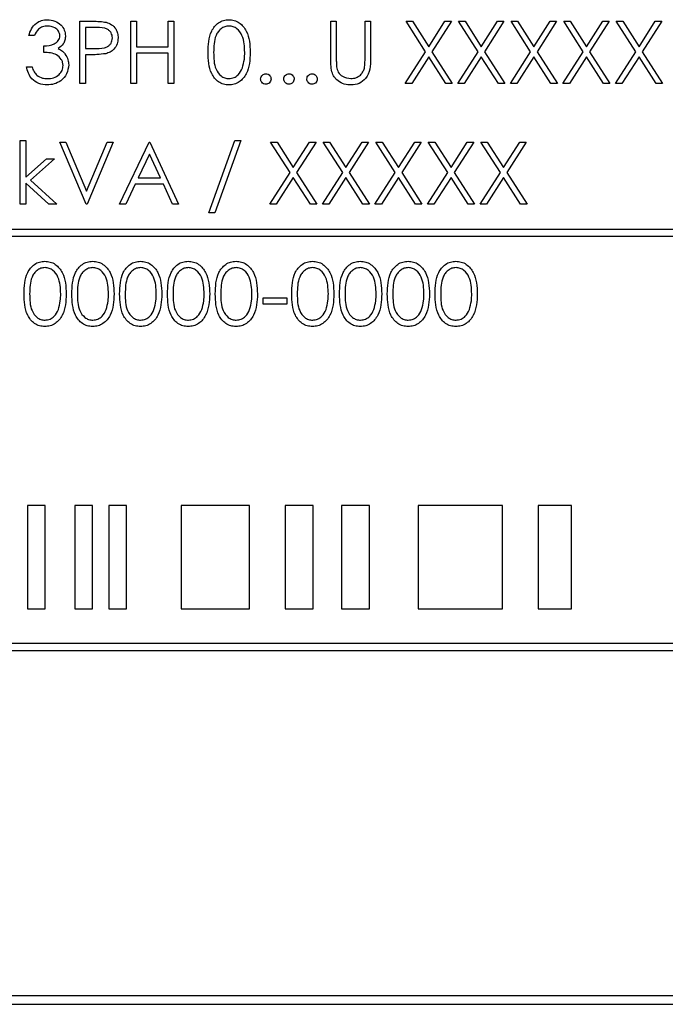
# Model space of a CAD drawing. Header units: millimetres. Extents: x 5 to 418, y 2 to 292.
# Tile 30 of 52: x 118.06 to 122.74, y 182.19 to 189.32. Entities that reach past the tile are written whole.
import ezdxf

# ---------------------------------------------------------------- set-up
doc = ezdxf.new("R2010")
doc.units = ezdxf.units.MM

msp = doc.modelspace()

# ---------------------------------------------------------------- linework, layer by layer
at = {"color": 7, "linetype": 'Continuous', "lineweight": 25}
for p, q in [((118.4989, 189.3095), (118.5872, 189.3095)), ((118.4989, 188.8595), (118.4989, 189.3095)), ((118.6216, 189.2633), (118.5393, 189.2633)), ((118.5393, 189.2633), (118.5393, 189.1133)), ((118.8682, 189.3095), (118.9085, 189.3095)), ((118.8682, 188.8595), (118.8682, 189.3095)), ((118.9085, 189.3095), (118.9085, 189.1248)), ((119.1393, 189.1248), (119.1393, 189.3095)), ((119.1393, 189.3095), (119.1797, 189.3095)), ((119.1797, 189.3095), (119.1797, 188.8595)), ((120.3162, 189.0377), (120.3162, 189.3095)), ((120.3162, 189.3095), (120.3566, 189.3095)), ((120.3566, 189.3095), (120.3566, 189.0398)), ((120.5643, 189.0398), (120.5643, 189.3095)), ((120.5643, 189.3095), (120.6047, 189.3095)), ((120.6047, 189.3095), (120.6047, 189.0377)), ((120.8614, 189.3095), (120.908, 189.3095)), ((121.0026, 189.089), (120.8614, 189.3095)), ((120.908, 189.3095), (121.0259, 189.1254)), ((121.0259, 189.1254), (121.1437, 189.3095)), ((121.1903, 189.3095), (121.0492, 189.089)), ((121.1437, 189.3095), (121.1903, 189.3095)), ((121.2422, 189.3095), (121.2888, 189.3095)), ((121.3834, 189.089), (121.2422, 189.3095)), ((121.2888, 189.3095), (121.4066, 189.1254)), ((121.4066, 189.1254), (121.5244, 189.3095)), ((121.571, 189.3095), (121.43, 189.089)), ((121.5244, 189.3095), (121.571, 189.3095)), ((121.623, 189.3095), (121.6696, 189.3095)), ((121.7641, 189.089), (121.623, 189.3095)), ((121.6696, 189.3095), (121.7874, 189.1254)), ((121.7874, 189.1254), (121.9052, 189.3095)), ((121.9518, 189.3095), (121.8107, 189.089)), ((121.9052, 189.3095), (121.9518, 189.3095)), ((122.0037, 189.3095), (122.0503, 189.3095)), ((122.1449, 189.089), (122.0037, 189.3095)), ((122.0503, 189.3095), (122.1682, 189.1254)), ((122.1682, 189.1254), (122.286, 189.3095)), ((122.3326, 189.3095), (122.1915, 189.089)), ((122.286, 189.3095), (122.3326, 189.3095)), ((122.3845, 189.3095), (122.4311, 189.3095)), ((122.5257, 189.089), (122.3845, 189.3095)), ((122.4311, 189.3095), (122.5489, 189.1254)), ((122.5489, 189.1254), (122.6667, 189.3095)), ((122.7134, 189.3095), (122.5723, 189.089)), ((122.6667, 189.3095), (122.7134, 189.3095)), ((118.1701, 189.2056), (118.1297, 189.2056)), ((118.2393, 189.0845), (118.2393, 189.1306)), ((118.5393, 189.1133), (118.6181, 189.1123)), ((118.9085, 189.1248), (119.1393, 189.1248)), ((118.5715, 189.0671), (118.5393, 189.0671)), ((118.5393, 189.0671), (118.5393, 188.8595)), ((119.1393, 189.0787), (118.9085, 189.0787)), ((118.9085, 189.0787), (118.9085, 188.8595)), ((119.1393, 188.8595), (119.1393, 189.0787)), ((120.8557, 188.8595), (121.0026, 189.089)), ((121.0259, 189.0525), (120.9023, 188.8595)), ((121.1494, 188.8595), (121.0259, 189.0525)), ((121.0492, 189.089), (121.196, 188.8595)), ((121.2364, 188.8595), (121.3834, 189.089)), ((121.4066, 189.0525), (121.283, 188.8595)), ((121.5302, 188.8595), (121.4066, 189.0525)), ((121.43, 189.089), (121.5768, 188.8595)), ((121.6172, 188.8595), (121.7641, 189.089)), ((121.7874, 189.0525), (121.6638, 188.8595)), ((121.911, 188.8595), (121.7874, 189.0525)), ((121.8107, 189.089), (121.9576, 188.8595)), ((121.998, 188.8595), (122.1449, 189.089)), ((122.1682, 189.0525), (122.0446, 188.8595)), ((122.2917, 188.8595), (122.1682, 189.0525)), ((122.1915, 189.089), (122.3384, 188.8595)), ((122.3787, 188.8595), (122.5257, 189.089)), ((122.5489, 189.0525), (122.4253, 188.8595)), ((122.6725, 188.8595), (122.5489, 189.0525)), ((122.5723, 189.089), (122.7191, 188.8595)), ((118.1124, 188.9806), (118.1528, 188.9806)), ((118.5393, 188.8595), (118.4989, 188.8595)), ((118.9085, 188.8595), (118.8682, 188.8595)), ((119.1797, 188.8595), (119.1393, 188.8595)), ((120.9023, 188.8595), (120.8557, 188.8595)), ((121.196, 188.8595), (121.1494, 188.8595)), ((121.283, 188.8595), (121.2364, 188.8595)), ((121.5768, 188.8595), (121.5302, 188.8595)), ((121.6638, 188.8595), (121.6172, 188.8595)), ((121.9576, 188.8595), (121.911, 188.8595)), ((122.0446, 188.8595), (121.998, 188.8595)), ((122.3384, 188.8595), (122.2917, 188.8595)), ((122.4253, 188.8595), (122.3787, 188.8595)), ((122.7191, 188.8595), (122.6725, 188.8595)), ((118.0662, 187.9845), (118.0662, 188.446)), ((118.0662, 188.446), (118.1066, 188.446)), ((118.1066, 188.446), (118.1066, 188.1792)), ((118.3547, 188.4345), (118.398, 188.4345)), ((118.5451, 187.9845), (118.3547, 188.4345)), ((118.398, 188.4345), (118.548, 188.0798)), ((118.548, 188.0798), (118.698, 188.4345)), ((118.7412, 188.4345), (118.5509, 187.9845)), ((118.698, 188.4345), (118.7412, 188.4345)), ((118.7874, 187.9845), (119.0009, 188.4345)), ((119.0009, 188.4345), (119.0066, 188.4345)), ((119.0066, 188.4345), (119.2143, 187.9845)), ((119.4335, 187.921), (119.6218, 188.446)), ((119.6643, 188.446), (119.4761, 187.921)), ((119.6218, 188.446), (119.6643, 188.446)), ((119.8807, 188.4345), (119.9273, 188.4345)), ((120.0218, 188.214), (119.8807, 188.4345)), ((119.9273, 188.4345), (120.0451, 188.2504)), ((120.0451, 188.2504), (120.1629, 188.4345)), ((120.2095, 188.4345), (120.0684, 188.214)), ((120.1629, 188.4345), (120.2095, 188.4345)), ((120.4026, 188.214), (120.2614, 188.4345)), ((120.2614, 188.4345), (120.308, 188.4345)), ((120.308, 188.4345), (120.4259, 188.2504)), ((120.4259, 188.2504), (120.5437, 188.4345)), ((120.5903, 188.4345), (120.4492, 188.214)), ((120.5437, 188.4345), (120.5903, 188.4345)), ((120.6422, 188.4345), (120.6888, 188.4345)), ((120.7834, 188.214), (120.6422, 188.4345)), ((120.6888, 188.4345), (120.8066, 188.2504)), ((120.8066, 188.2504), (120.9244, 188.4345)), ((120.971, 188.4345), (120.83, 188.214)), ((120.9244, 188.4345), (120.971, 188.4345)), ((121.1641, 188.214), (121.023, 188.4345)), ((121.023, 188.4345), (121.0696, 188.4345)), ((121.0696, 188.4345), (121.1874, 188.2504)), ((121.1874, 188.2504), (121.3052, 188.4345)), ((121.3518, 188.4345), (121.2107, 188.214)), ((121.3052, 188.4345), (121.3518, 188.4345)), ((121.5449, 188.214), (121.4037, 188.4345)), ((121.4037, 188.4345), (121.4503, 188.4345)), ((121.4503, 188.4345), (121.5682, 188.2504)), ((121.5682, 188.2504), (121.686, 188.4345)), ((121.7326, 188.4345), (121.5915, 188.214)), ((121.686, 188.4345), (121.7326, 188.4345)), ((119.0033, 188.3467), (118.9218, 188.1748)), ((119.0826, 188.1748), (119.0033, 188.3467)), ((118.1066, 188.1792), (118.2563, 188.3133)), ((118.3143, 188.3133), (118.1407, 188.1575)), ((118.2563, 188.3133), (118.3143, 188.3133)), ((119.8749, 187.9845), (120.0218, 188.214)), ((120.0684, 188.214), (120.2153, 187.9845)), ((120.2557, 187.9845), (120.4026, 188.214)), ((120.4492, 188.214), (120.596, 187.9845)), ((120.6364, 187.9845), (120.7834, 188.214)), ((120.83, 188.214), (120.9768, 187.9845)), ((121.0172, 187.9845), (121.1641, 188.214)), ((121.2107, 188.214), (121.3576, 187.9845)), ((121.398, 187.9845), (121.5449, 188.214)), ((121.5915, 188.214), (121.7384, 187.9845)), ((118.2737, 187.9845), (118.1066, 188.136)), ((118.1066, 188.136), (118.1066, 187.9845)), ((118.1407, 188.1575), (118.3316, 187.9845)), ((118.8999, 188.1287), (118.8315, 187.9845)), ((119.1039, 188.1287), (118.8999, 188.1287)), ((118.9218, 188.1748), (119.0826, 188.1748)), ((119.1704, 187.9845), (119.1039, 188.1287)), ((120.0451, 188.1775), (119.9215, 187.9845)), ((120.1687, 187.9845), (120.0451, 188.1775)), ((120.4259, 188.1775), (120.3023, 187.9845)), ((120.5494, 187.9845), (120.4259, 188.1775)), ((120.8066, 188.1775), (120.683, 187.9845)), ((120.9302, 187.9845), (120.8066, 188.1775)), ((121.1874, 188.1775), (121.0638, 187.9845)), ((121.311, 187.9845), (121.1874, 188.1775)), ((121.5682, 188.1775), (121.4446, 187.9845)), ((121.6917, 187.9845), (121.5682, 188.1775)), ((118.1066, 187.9845), (118.0662, 187.9845)), ((118.3316, 187.9845), (118.2737, 187.9845)), ((118.5509, 187.9845), (118.5451, 187.9845)), ((118.8315, 187.9845), (118.7874, 187.9845)), ((119.2143, 187.9845), (119.1704, 187.9845)), ((119.9215, 187.9845), (119.8749, 187.9845)), ((120.2153, 187.9845), (120.1687, 187.9845)), ((120.3023, 187.9845), (120.2557, 187.9845)), ((120.596, 187.9845), (120.5494, 187.9845)), ((120.683, 187.9845), (120.6364, 187.9845)), ((120.9768, 187.9845), (120.9302, 187.9845)), ((121.0638, 187.9845), (121.0172, 187.9845)), ((121.3576, 187.9845), (121.311, 187.9845)), ((121.4446, 187.9845), (121.398, 187.9845)), ((121.7384, 187.9845), (121.6917, 187.9845)), ((119.4761, 187.921), (119.4335, 187.921)), ((126.5607, 187.8017), (114.5607, 187.8017)), ((114.5607, 187.7517), (126.5607, 187.7517)), ((119.8259, 187.3056), (119.9989, 187.3056)), ((119.8259, 187.2595), (119.8259, 187.3056)), ((119.9989, 187.2595), (119.8259, 187.2595)), ((119.9989, 187.3056), (119.9989, 187.2595)), ((118.1199, 185.8017), (118.1199, 185.0517)), ((118.2484, 185.8017), (118.1199, 185.8017)), ((118.2484, 185.0517), (118.2484, 185.8017)), ((118.4627, 185.8017), (118.4627, 185.0517)), ((118.5912, 185.8017), (118.4627, 185.8017)), ((118.5912, 185.0517), (118.5912, 185.8017)), ((118.8376, 185.8017), (118.7091, 185.8017)), ((118.7091, 185.8017), (118.7091, 185.0517)), ((118.8376, 185.0517), (118.8376, 185.8017)), ((119.7268, 185.8017), (119.234, 185.8017)), ((119.234, 185.8017), (119.234, 185.0517)), ((119.7268, 185.0517), (119.7268, 185.8017)), ((120.19, 185.8017), (119.9864, 185.8017)), ((119.9864, 185.8017), (119.9864, 185.0517)), ((120.19, 185.0517), (120.19, 185.8017)), ((120.5972, 185.8017), (120.3936, 185.8017)), ((120.3936, 185.8017), (120.3936, 185.0517)), ((120.5972, 185.0517), (120.5972, 185.8017)), ((121.5598, 185.8017), (120.949, 185.8017)), ((120.949, 185.8017), (120.949, 185.0517)), ((121.5598, 185.0517), (121.5598, 185.8017)), ((122.0596, 185.8017), (121.819, 185.8017)), ((121.819, 185.8017), (121.819, 185.0517)), ((122.0596, 185.0517), (122.0596, 185.8017)), ((118.1199, 185.0517), (118.2484, 185.0517)), ((118.4627, 185.0517), (118.5912, 185.0517)), ((118.7091, 185.0517), (118.8376, 185.0517)), ((119.234, 185.0517), (119.7268, 185.0517)), ((119.9864, 185.0517), (120.19, 185.0517)), ((120.3936, 185.0517), (120.5972, 185.0517)), ((120.949, 185.0517), (121.5598, 185.0517)), ((121.819, 185.0517), (122.0596, 185.0517)), ((126.5607, 184.8017), (114.5607, 184.8017)), ((114.5607, 184.7517), (126.5607, 184.7517)), ((114.3107, 182.2517), (126.8107, 182.2517)), ((114.2465, 182.1892), (126.8715, 182.1892)), ((114.2465, 182.1875), (126.8715, 182.1875))]:
    msp.add_line(p, q, dxfattribs=at)
for points, knots in [([(118.1297, 189.2056), (118.1349, 189.2229), (118.1452, 189.2575), (118.1796, 189.2957), (118.2212, 189.3177), (118.2495, 189.3199), (118.2637, 189.321)], [0, 0, 0, 0, 0.280288, 0.55968, 0.779747, 1, 1, 1, 1]), ([(118.2642, 189.2748), (118.2525, 189.2739), (118.2291, 189.2721), (118.1919, 189.2495), (118.1784, 189.2223), (118.1701, 189.2056)], [0, 0, 0, 0, 0.280636, 0.560364, 1, 1, 1, 1]), ([(118.2637, 189.321), (118.2819, 189.319), (118.3183, 189.3151), (118.3619, 189.2862), (118.3896, 189.247), (118.3932, 189.2184), (118.3951, 189.2041)], [0, 0, 0, 0, 0.280085, 0.559868, 0.780099, 1, 1, 1, 1]), ([(118.3547, 189.2043), (118.3524, 189.216), (118.3478, 189.2397), (118.3134, 189.2688), (118.2828, 189.2726), (118.2642, 189.2748)], [0, 0, 0, 0, 0.278859, 0.560074, 1, 1, 1, 1]), ([(118.5872, 189.3095), (118.6064, 189.3095), (118.6408, 189.3096), (118.6747, 189.3048), (118.6897, 189.3027)], [0, 0, 0, 0, 0.560314, 1, 1, 1, 1]), ([(118.7355, 189.1886), (118.7334, 189.2015), (118.7304, 189.2209), (118.7138, 189.2412), (118.682, 189.264), (118.6484, 189.2636), (118.6216, 189.2633)], [0, 0, 0, 0, 0.248969, 0.374729, 0.500383, 1, 1, 1, 1]), ([(118.6897, 189.3027), (118.7033, 189.2978), (118.7307, 189.2879), (118.759, 189.2575), (118.7739, 189.2229), (118.7752, 189.2001), (118.7759, 189.1888)], [0, 0, 0, 0, 0.279705, 0.559381, 0.779509, 1, 1, 1, 1]), ([(119.4278, 189.0843), (119.4295, 189.138), (119.4317, 189.2053), (119.4736, 189.2729), (119.5028, 189.2997), (119.5388, 189.3178), (119.5651, 189.3199), (119.5782, 189.321)], [0, 0, 0, 0, 0.498702, 0.624177, 0.749467, 0.874745, 1, 1, 1, 1]), ([(119.5796, 189.2748), (119.5693, 189.2738), (119.5486, 189.2717), (119.5213, 189.2559), (119.4994, 189.2338), (119.4696, 189.179), (119.4688, 189.1265), (119.4682, 189.0845)], [0, 0, 0, 0, 0.125139, 0.250418, 0.375519, 0.500847, 1, 1, 1, 1]), ([(119.5782, 189.321), (119.5915, 189.3199), (119.618, 189.3178), (119.6662, 189.2943), (119.7271, 189.2193), (119.731, 189.1383), (119.7335, 189.0843)], [0, 0, 0, 0, 0.1256, 0.251197, 0.500581, 1, 1, 1, 1]), ([(119.6932, 189.0845), (119.6915, 189.1262), (119.689, 189.1888), (119.6469, 189.2507), (119.6105, 189.2716), (119.5899, 189.2738), (119.5796, 189.2748)], [0, 0, 0, 0, 0.500072, 0.749021, 0.874598, 1, 1, 1, 1]), ([(118.2393, 189.1306), (118.2647, 189.133), (118.3029, 189.1365), (118.3401, 189.1629), (118.3529, 189.1853), (118.3541, 189.1979), (118.3547, 189.2043)], [0, 0, 0, 0, 0.499418, 0.749016, 0.874544, 1, 1, 1, 1]), ([(118.3951, 189.2041), (118.3944, 189.1937), (118.3929, 189.1729), (118.3767, 189.1384), (118.3555, 189.1217), (118.3425, 189.1115)], [0, 0, 0, 0, 0.280508, 0.560792, 1, 1, 1, 1]), ([(118.6181, 189.1123), (118.6455, 189.1122), (118.6798, 189.1121), (118.713, 189.1346), (118.7304, 189.1553), (118.7334, 189.1753), (118.7355, 189.1886)], [0, 0, 0, 0, 0.499721, 0.62535, 0.751083, 1, 1, 1, 1]), ([(118.7759, 189.1888), (118.7748, 189.1739), (118.7726, 189.1443), (118.7501, 189.1082), (118.7194, 189.0849), (118.6972, 189.078), (118.6861, 189.0745)], [0, 0, 0, 0, 0.2800989, 0.5593238, 0.7794579, 1, 1, 1, 1]), ([(118.3425, 189.1115), (118.353, 189.106), (118.3717, 189.0963), (118.3853, 189.0802), (118.3913, 189.0731)], [0, 0, 0, 0, 0.559795, 1, 1, 1, 1]), ([(118.3778, 188.9893), (118.3771, 188.9971), (118.3758, 189.0128), (118.3618, 189.0412), (118.3199, 189.08), (118.2716, 189.0827), (118.2393, 189.0845)], [0, 0, 0, 0, 0.125587, 0.251191, 0.500605, 1, 1, 1, 1]), ([(118.3913, 189.0731), (118.3999, 189.0593), (118.4154, 189.0347), (118.4173, 189.0058), (118.4182, 188.9931)], [0, 0, 0, 0, 0.559419, 1, 1, 1, 1]), ([(118.6861, 189.0745), (118.6648, 189.0719), (118.6267, 189.0671), (118.5884, 189.0671), (118.5715, 189.0671)], [0, 0, 0, 0, 0.559694, 1, 1, 1, 1]), ([(119.5782, 188.8479), (119.5651, 188.849), (119.5388, 188.8511), (119.491, 188.8747), (119.4319, 188.9503), (119.4294, 189.0306), (119.4278, 189.0843)], [0, 0, 0, 0, 0.125551, 0.25109, 0.50025, 1, 1, 1, 1]), ([(119.4682, 189.0845), (119.4685, 189.0424), (119.469, 188.9794), (119.5122, 188.918), (119.5487, 188.8974), (119.5693, 188.8952), (119.5796, 188.8941)], [0, 0, 0, 0, 0.500291, 0.749086, 0.874606, 1, 1, 1, 1]), ([(119.7335, 189.0843), (119.731, 189.0303), (119.7273, 188.9493), (119.6661, 188.8747), (119.6179, 188.8511), (119.5915, 188.849), (119.5782, 188.8479)], [0, 0, 0, 0, 0.499407, 0.748743, 0.874372, 1, 1, 1, 1]), ([(119.6761, 188.9713), (119.6819, 188.9921), (119.6921, 189.0291), (119.6928, 189.0675), (119.6932, 189.0845)], [0, 0, 0, 0, 0.559599, 1, 1, 1, 1]), ([(120.3566, 189.0398), (120.3566, 189.0286), (120.3565, 189.0087), (120.3578, 188.9887), (120.3584, 188.98)], [0, 0, 0, 0, 0.560124, 1, 1, 1, 1]), ([(120.5597, 188.97), (120.5614, 188.983), (120.5645, 189.0061), (120.5644, 189.0295), (120.5643, 189.0398)], [0, 0, 0, 0, 0.559624, 1, 1, 1, 1]), ([(118.2625, 188.8479), (118.2418, 188.8497), (118.2006, 188.8533), (118.1519, 188.8879), (118.1236, 188.9333), (118.1161, 188.9648), (118.1124, 188.9806)], [0, 0, 0, 0, 0.279886, 0.558979, 0.779263, 1, 1, 1, 1]), ([(118.1528, 188.9806), (118.1569, 188.9675), (118.1642, 188.9442), (118.1808, 188.9263), (118.188, 188.9184)], [0, 0, 0, 0, 0.5606944, 1, 1, 1, 1]), ([(118.4182, 188.9931), (118.4149, 188.9711), (118.4085, 188.9269), (118.3662, 188.8783), (118.3148, 188.852), (118.2799, 188.8493), (118.2625, 188.8479)], [0, 0, 0, 0, 0.279304, 0.558838, 0.779277, 1, 1, 1, 1]), ([(118.2632, 188.8941), (118.2788, 188.8951), (118.31, 188.8972), (118.3477, 188.9205), (118.3733, 188.9526), (118.3763, 188.9771), (118.3778, 188.9893)], [0, 0, 0, 0, 0.280599, 0.560151, 0.780303, 1, 1, 1, 1]), ([(119.5796, 188.8941), (119.5919, 188.8956), (119.6165, 188.8987), (119.6544, 188.9244), (119.6679, 188.9535), (119.6761, 188.9713)], [0, 0, 0, 0, 0.280257, 0.560781, 1, 1, 1, 1]), ([(120.3243, 188.9428), (120.3214, 188.9604), (120.3162, 188.9918), (120.3162, 189.0237), (120.3162, 189.0377)], [0, 0, 0, 0, 0.559499, 1, 1, 1, 1]), ([(120.3584, 188.98), (120.3613, 188.9662), (120.367, 188.9388), (120.4056, 188.9034), (120.441, 188.8976), (120.4626, 188.8941)], [0, 0, 0, 0, 0.281057, 0.560821, 1, 1, 1, 1]), ([(120.4626, 188.8941), (120.475, 188.8954), (120.4998, 188.8981), (120.5299, 188.9171), (120.5503, 188.9421), (120.5566, 188.9607), (120.5597, 188.97)], [0, 0, 0, 0, 0.279787, 0.559377, 0.779569, 1, 1, 1, 1]), ([(120.6047, 189.0377), (120.6043, 189.0126), (120.6036, 188.9627), (120.5764, 188.8963), (120.524, 188.8543), (120.4846, 188.85), (120.4649, 188.8479)], [0, 0, 0, 0, 0.281655, 0.560111, 0.78008, 1, 1, 1, 1]), ([(118.188, 188.9184), (118.201, 188.9103), (118.2241, 188.8958), (118.2512, 188.8946), (118.2632, 188.8941)], [0, 0, 0, 0, 0.558748, 1, 1, 1, 1]), ([(119.8085, 188.8912), (119.8092, 188.8967), (119.8105, 188.9078), (119.8207, 188.92), (119.833, 188.9275), (119.8417, 188.9283), (119.846, 188.9287)], [0, 0, 0, 0, 0.279576, 0.559284, 0.779552, 1, 1, 1, 1]), ([(119.846, 188.9287), (119.8516, 188.9281), (119.8627, 188.9268), (119.8748, 188.9165), (119.8825, 188.9043), (119.8832, 188.8955), (119.8835, 188.8912)], [0, 0, 0, 0, 0.279602, 0.559212, 0.779475, 1, 1, 1, 1]), ([(119.9759, 188.8912), (119.9765, 188.8967), (119.9778, 188.9078), (119.988, 188.92), (120.0003, 188.9275), (120.009, 188.9283), (120.0134, 188.9287)], [0, 0, 0, 0, 0.279576, 0.559284, 0.779552, 1, 1, 1, 1]), ([(120.0134, 188.9287), (120.0189, 188.9281), (120.03, 188.9268), (120.0421, 188.9165), (120.0498, 188.9043), (120.0505, 188.8955), (120.0509, 188.8912)], [0, 0, 0, 0, 0.279602, 0.559212, 0.779475, 1, 1, 1, 1]), ([(120.1432, 188.8912), (120.1438, 188.8967), (120.1451, 188.9078), (120.1553, 188.92), (120.1676, 188.9275), (120.1763, 188.9283), (120.1807, 188.9287)], [0, 0, 0, 0, 0.279576, 0.559284, 0.779552, 1, 1, 1, 1]), ([(120.1807, 188.9287), (120.1862, 188.9281), (120.1973, 188.9268), (120.2094, 188.9165), (120.2171, 188.9043), (120.2178, 188.8955), (120.2182, 188.8912)], [0, 0, 0, 0, 0.279602, 0.559212, 0.779475, 1, 1, 1, 1]), ([(120.4649, 188.8479), (120.4478, 188.8491), (120.4136, 188.8514), (120.3706, 188.8738), (120.339, 188.9052), (120.3292, 188.9303), (120.3243, 188.9428)], [0, 0, 0, 0, 0.280221, 0.559914, 0.779952, 1, 1, 1, 1]), ([(119.846, 188.8537), (119.8405, 188.8544), (119.8295, 188.8557), (119.8173, 188.8659), (119.8098, 188.8782), (119.8089, 188.8868), (119.8085, 188.8912)], [0, 0, 0, 0, 0.279581, 0.559143, 0.779575, 1, 1, 1, 1]), ([(119.8835, 188.8912), (119.8829, 188.8857), (119.8816, 188.8746), (119.8713, 188.8624), (119.8591, 188.8549), (119.8504, 188.8541), (119.846, 188.8537)], [0, 0, 0, 0, 0.279469, 0.559358, 0.779674, 1, 1, 1, 1]), ([(120.0134, 188.8537), (120.0078, 188.8544), (119.9968, 188.8557), (119.9846, 188.8659), (119.9771, 188.8782), (119.9763, 188.8868), (119.9759, 188.8912)], [0, 0, 0, 0, 0.279581, 0.559143, 0.779575, 1, 1, 1, 1]), ([(120.0509, 188.8912), (120.0502, 188.8857), (120.0489, 188.8746), (120.0386, 188.8624), (120.0264, 188.8549), (120.0177, 188.8541), (120.0134, 188.8537)], [0, 0, 0, 0, 0.279469, 0.559358, 0.779674, 1, 1, 1, 1]), ([(120.1807, 188.8537), (120.1751, 188.8544), (120.1641, 188.8557), (120.1519, 188.8659), (120.1444, 188.8782), (120.1436, 188.8868), (120.1432, 188.8912)], [0, 0, 0, 0, 0.279581, 0.559143, 0.779575, 1, 1, 1, 1]), ([(120.2182, 188.8912), (120.2175, 188.8857), (120.2162, 188.8746), (120.206, 188.8624), (120.1937, 188.8549), (120.185, 188.8541), (120.1807, 188.8537)], [0, 0, 0, 0, 0.279469, 0.559358, 0.779674, 1, 1, 1, 1]), ([(118.0951, 187.3343), (118.0968, 187.388), (118.099, 187.4553), (118.1409, 187.5229), (118.1702, 187.5497), (118.2061, 187.5678), (118.2324, 187.5699), (118.2455, 187.571)], [0, 0, 0, 0, 0.498702, 0.624177, 0.749467, 0.874745, 1, 1, 1, 1]), ([(118.2455, 187.571), (118.2588, 187.5699), (118.2853, 187.5678), (118.3336, 187.5443), (118.3944, 187.4693), (118.3983, 187.3883), (118.4009, 187.3343)], [0, 0, 0, 0, 0.1256, 0.251197, 0.500581, 1, 1, 1, 1]), ([(118.4412, 187.3343), (118.443, 187.388), (118.4452, 187.4553), (118.4871, 187.5229), (118.5163, 187.5497), (118.5522, 187.5678), (118.5785, 187.5699), (118.5917, 187.571)], [0, 0, 0, 0, 0.498702, 0.624177, 0.749467, 0.874745, 1, 1, 1, 1]), ([(118.5917, 187.571), (118.6049, 187.5699), (118.6314, 187.5678), (118.6797, 187.5443), (118.7405, 187.4693), (118.7444, 187.3883), (118.747, 187.3343)], [0, 0, 0, 0, 0.1256, 0.251197, 0.500581, 1, 1, 1, 1]), ([(118.7874, 187.3343), (118.7891, 187.388), (118.7913, 187.4553), (118.8332, 187.5229), (118.8625, 187.5497), (118.8984, 187.5678), (118.9247, 187.5699), (118.9378, 187.571)], [0, 0, 0, 0, 0.498702, 0.624177, 0.749467, 0.874745, 1, 1, 1, 1]), ([(118.9378, 187.571), (118.9511, 187.5699), (118.9776, 187.5678), (119.0259, 187.5443), (119.0867, 187.4693), (119.0906, 187.3883), (119.0932, 187.3343)], [0, 0, 0, 0, 0.1256, 0.251197, 0.500581, 1, 1, 1, 1]), ([(119.1335, 187.3343), (119.1353, 187.388), (119.1375, 187.4553), (119.1794, 187.5229), (119.2086, 187.5497), (119.2445, 187.5678), (119.2708, 187.5699), (119.284, 187.571)], [0, 0, 0, 0, 0.498702, 0.6241765, 0.7494675, 0.8747453, 1, 1, 1, 1]), ([(119.284, 187.571), (119.2972, 187.5699), (119.3237, 187.5678), (119.372, 187.5443), (119.4328, 187.4693), (119.4367, 187.3883), (119.4393, 187.3343)], [0, 0, 0, 0, 0.1256001, 0.2511969, 0.5005813, 1, 1, 1, 1]), ([(119.4797, 187.3343), (119.4814, 187.388), (119.4836, 187.4553), (119.5256, 187.5229), (119.5548, 187.5497), (119.5907, 187.5678), (119.617, 187.5699), (119.6301, 187.571)], [0, 0, 0, 0, 0.498702, 0.624177, 0.749467, 0.874745, 1, 1, 1, 1]), ([(119.6301, 187.571), (119.6434, 187.5699), (119.6699, 187.5678), (119.7182, 187.5443), (119.779, 187.4693), (119.7829, 187.3883), (119.7855, 187.3343)], [0, 0, 0, 0, 0.1256, 0.251197, 0.500581, 1, 1, 1, 1]), ([(120.0335, 187.3343), (120.0353, 187.388), (120.0375, 187.4553), (120.0794, 187.5229), (120.1086, 187.5497), (120.1445, 187.5678), (120.1708, 187.5699), (120.184, 187.571)], [0, 0, 0, 0, 0.498702, 0.624177, 0.749467, 0.874745, 1, 1, 1, 1]), ([(120.184, 187.571), (120.1972, 187.5699), (120.2237, 187.5678), (120.272, 187.5443), (120.3328, 187.4693), (120.3367, 187.3883), (120.3393, 187.3343)], [0, 0, 0, 0, 0.1256001, 0.2511969, 0.5005813, 1, 1, 1, 1]), ([(120.3797, 187.3343), (120.3814, 187.388), (120.3836, 187.4553), (120.4256, 187.5229), (120.4548, 187.5497), (120.4907, 187.5678), (120.517, 187.5699), (120.5301, 187.571)], [0, 0, 0, 0, 0.498702, 0.624177, 0.749467, 0.874745, 1, 1, 1, 1]), ([(120.5301, 187.571), (120.5434, 187.5699), (120.5699, 187.5678), (120.6182, 187.5443), (120.679, 187.4693), (120.6829, 187.3883), (120.6855, 187.3343)], [0, 0, 0, 0, 0.1256001, 0.2511969, 0.5005813, 1, 1, 1, 1]), ([(120.7259, 187.3343), (120.7276, 187.388), (120.7298, 187.4553), (120.7717, 187.5229), (120.8009, 187.5497), (120.8368, 187.5678), (120.8632, 187.5699), (120.8763, 187.571)], [0, 0, 0, 0, 0.498702, 0.624177, 0.749467, 0.874745, 1, 1, 1, 1]), ([(120.8763, 187.571), (120.8895, 187.5699), (120.916, 187.5678), (120.9643, 187.5443), (121.0251, 187.4693), (121.029, 187.3883), (121.0316, 187.3343)], [0, 0, 0, 0, 0.1256001, 0.2511969, 0.5005813, 1, 1, 1, 1]), ([(121.072, 187.3343), (121.0737, 187.388), (121.0759, 187.4553), (121.1179, 187.5229), (121.1471, 187.5497), (121.183, 187.5678), (121.2093, 187.5699), (121.2225, 187.571)], [0, 0, 0, 0, 0.498702, 0.624177, 0.749467, 0.874745, 1, 1, 1, 1]), ([(121.2225, 187.571), (121.2357, 187.5699), (121.2622, 187.5678), (121.3105, 187.5443), (121.3713, 187.4693), (121.3752, 187.3883), (121.3778, 187.3343)], [0, 0, 0, 0, 0.1256, 0.251197, 0.500581, 1, 1, 1, 1]), ([(118.2469, 187.5248), (118.2366, 187.5238), (118.2159, 187.5217), (118.1886, 187.5059), (118.1667, 187.4838), (118.137, 187.429), (118.1361, 187.3765), (118.1355, 187.3345)], [0, 0, 0, 0, 0.125139, 0.250418, 0.375519, 0.500847, 1, 1, 1, 1]), ([(118.3605, 187.3345), (118.3588, 187.3762), (118.3563, 187.4388), (118.3142, 187.5007), (118.2778, 187.5216), (118.2572, 187.5238), (118.2469, 187.5248)], [0, 0, 0, 0, 0.500072, 0.749021, 0.874598, 1, 1, 1, 1]), ([(118.593, 187.5248), (118.5827, 187.5238), (118.5621, 187.5217), (118.5347, 187.5059), (118.5129, 187.4838), (118.4831, 187.429), (118.4823, 187.3765), (118.4816, 187.3345)], [0, 0, 0, 0, 0.125139, 0.250418, 0.375519, 0.500847, 1, 1, 1, 1]), ([(118.7066, 187.3345), (118.705, 187.3762), (118.7025, 187.4388), (118.6603, 187.5007), (118.6239, 187.5216), (118.6033, 187.5238), (118.593, 187.5248)], [0, 0, 0, 0, 0.500072, 0.749021, 0.874598, 1, 1, 1, 1]), ([(118.9392, 187.5248), (118.9289, 187.5238), (118.9082, 187.5217), (118.8809, 187.5059), (118.859, 187.4838), (118.8293, 187.429), (118.8284, 187.3765), (118.8278, 187.3345)], [0, 0, 0, 0, 0.125139, 0.250418, 0.375519, 0.500847, 1, 1, 1, 1]), ([(119.0528, 187.3345), (119.0511, 187.3762), (119.0486, 187.4388), (119.0065, 187.5007), (118.9701, 187.5216), (118.9495, 187.5238), (118.9392, 187.5248)], [0, 0, 0, 0, 0.500072, 0.749021, 0.874598, 1, 1, 1, 1]), ([(119.2853, 187.5248), (119.275, 187.5238), (119.2544, 187.5217), (119.227, 187.5059), (119.2052, 187.4838), (119.1754, 187.429), (119.1746, 187.3765), (119.1739, 187.3345)], [0, 0, 0, 0, 0.125139, 0.250418, 0.375519, 0.500847, 1, 1, 1, 1]), ([(119.3989, 187.3345), (119.3973, 187.3762), (119.3948, 187.4388), (119.3527, 187.5007), (119.3162, 187.5216), (119.2956, 187.5238), (119.2853, 187.5248)], [0, 0, 0, 0, 0.500072, 0.749021, 0.874598, 1, 1, 1, 1]), ([(119.6315, 187.5248), (119.6212, 187.5238), (119.6005, 187.5217), (119.5732, 187.5059), (119.5513, 187.4838), (119.5216, 187.429), (119.5207, 187.3765), (119.5201, 187.3345)], [0, 0, 0, 0, 0.125139, 0.250418, 0.375519, 0.500847, 1, 1, 1, 1]), ([(119.7451, 187.3345), (119.7434, 187.3762), (119.7409, 187.4388), (119.6988, 187.5007), (119.6624, 187.5216), (119.6418, 187.5238), (119.6315, 187.5248)], [0, 0, 0, 0, 0.500072, 0.749021, 0.874598, 1, 1, 1, 1]), ([(120.1853, 187.5248), (120.175, 187.5238), (120.1544, 187.5217), (120.127, 187.5059), (120.1052, 187.4838), (120.0754, 187.429), (120.0746, 187.3765), (120.0739, 187.3345)], [0, 0, 0, 0, 0.125139, 0.250418, 0.375519, 0.500847, 1, 1, 1, 1]), ([(120.2989, 187.3345), (120.2973, 187.3762), (120.2948, 187.4388), (120.2527, 187.5007), (120.2162, 187.5216), (120.1956, 187.5238), (120.1853, 187.5248)], [0, 0, 0, 0, 0.500072, 0.749021, 0.874598, 1, 1, 1, 1]), ([(120.5315, 187.5248), (120.5212, 187.5238), (120.5005, 187.5217), (120.4732, 187.5059), (120.4513, 187.4838), (120.4216, 187.429), (120.4207, 187.3765), (120.4201, 187.3345)], [0, 0, 0, 0, 0.125139, 0.250418, 0.375519, 0.500847, 1, 1, 1, 1]), ([(120.6451, 187.3345), (120.6434, 187.3762), (120.6409, 187.4388), (120.5988, 187.5007), (120.5624, 187.5216), (120.5418, 187.5238), (120.5315, 187.5248)], [0, 0, 0, 0, 0.500072, 0.749021, 0.874598, 1, 1, 1, 1]), ([(120.8777, 187.5248), (120.8673, 187.5238), (120.8467, 187.5217), (120.8193, 187.5059), (120.7975, 187.4838), (120.7677, 187.429), (120.7669, 187.3765), (120.7662, 187.3345)], [0, 0, 0, 0, 0.125139, 0.250418, 0.375519, 0.500847, 1, 1, 1, 1]), ([(120.9912, 187.3345), (120.9896, 187.3762), (120.9871, 187.4388), (120.945, 187.5007), (120.9086, 187.5216), (120.888, 187.5238), (120.8777, 187.5248)], [0, 0, 0, 0, 0.500072, 0.749021, 0.874598, 1, 1, 1, 1]), ([(121.2238, 187.5248), (121.2135, 187.5238), (121.1929, 187.5217), (121.1655, 187.5059), (121.1437, 187.4838), (121.1139, 187.429), (121.1131, 187.3765), (121.1124, 187.3345)], [0, 0, 0, 0, 0.125139, 0.250418, 0.375519, 0.500847, 1, 1, 1, 1]), ([(121.3374, 187.3345), (121.3357, 187.3762), (121.3332, 187.4388), (121.2911, 187.5007), (121.2547, 187.5216), (121.2341, 187.5238), (121.2238, 187.5248)], [0, 0, 0, 0, 0.500072, 0.749021, 0.874598, 1, 1, 1, 1]), ([(118.2455, 187.0979), (118.2324, 187.099), (118.2061, 187.1011), (118.1584, 187.1247), (118.0992, 187.2003), (118.0967, 187.2806), (118.0951, 187.3343)], [0, 0, 0, 0, 0.125551, 0.25109, 0.50025, 1, 1, 1, 1]), ([(118.1355, 187.3345), (118.1358, 187.2924), (118.1363, 187.2294), (118.1795, 187.168), (118.216, 187.1474), (118.2366, 187.1452), (118.2469, 187.1441)], [0, 0, 0, 0, 0.500291, 0.749086, 0.874606, 1, 1, 1, 1]), ([(118.4009, 187.3343), (118.3983, 187.2803), (118.3946, 187.1993), (118.3334, 187.1247), (118.2852, 187.1011), (118.2588, 187.099), (118.2455, 187.0979)], [0, 0, 0, 0, 0.499407, 0.748743, 0.874372, 1, 1, 1, 1]), ([(118.3434, 187.2213), (118.3492, 187.2421), (118.3594, 187.2791), (118.3601, 187.3175), (118.3605, 187.3345)], [0, 0, 0, 0, 0.559599, 1, 1, 1, 1]), ([(118.5917, 187.0979), (118.5786, 187.099), (118.5523, 187.1011), (118.5045, 187.1247), (118.4454, 187.2003), (118.4429, 187.2806), (118.4412, 187.3343)], [0, 0, 0, 0, 0.125551, 0.25109, 0.50025, 1, 1, 1, 1]), ([(118.4816, 187.3345), (118.482, 187.2924), (118.4824, 187.2294), (118.5257, 187.168), (118.5622, 187.1474), (118.5827, 187.1452), (118.593, 187.1441)], [0, 0, 0, 0, 0.500291, 0.749086, 0.874606, 1, 1, 1, 1]), ([(118.747, 187.3343), (118.7445, 187.2803), (118.7407, 187.1993), (118.6795, 187.1247), (118.6314, 187.1011), (118.6049, 187.099), (118.5917, 187.0979)], [0, 0, 0, 0, 0.4994065, 0.7487427, 0.8743724, 1, 1, 1, 1]), ([(118.6896, 187.2213), (118.6953, 187.2421), (118.7056, 187.2791), (118.7063, 187.3175), (118.7066, 187.3345)], [0, 0, 0, 0, 0.559599, 1, 1, 1, 1]), ([(118.9378, 187.0979), (118.9247, 187.099), (118.8984, 187.1011), (118.8507, 187.1247), (118.7915, 187.2003), (118.7891, 187.2806), (118.7874, 187.3343)], [0, 0, 0, 0, 0.125551, 0.25109, 0.50025, 1, 1, 1, 1]), ([(118.8278, 187.3345), (118.8281, 187.2924), (118.8286, 187.2294), (118.8718, 187.168), (118.9083, 187.1474), (118.9289, 187.1452), (118.9392, 187.1441)], [0, 0, 0, 0, 0.500291, 0.749086, 0.874606, 1, 1, 1, 1]), ([(119.0932, 187.3343), (119.0906, 187.2803), (119.0869, 187.1993), (119.0257, 187.1247), (118.9775, 187.1011), (118.9511, 187.099), (118.9378, 187.0979)], [0, 0, 0, 0, 0.499407, 0.748743, 0.874372, 1, 1, 1, 1]), ([(119.0357, 187.2213), (119.0415, 187.2421), (119.0517, 187.2791), (119.0525, 187.3175), (119.0528, 187.3345)], [0, 0, 0, 0, 0.559599, 1, 1, 1, 1]), ([(119.284, 187.0979), (119.2709, 187.099), (119.2446, 187.1011), (119.1968, 187.1247), (119.1377, 187.2003), (119.1352, 187.2806), (119.1335, 187.3343)], [0, 0, 0, 0, 0.125551, 0.25109, 0.50025, 1, 1, 1, 1]), ([(119.1739, 187.3345), (119.1743, 187.2924), (119.1748, 187.2294), (119.218, 187.168), (119.2545, 187.1474), (119.2751, 187.1452), (119.2853, 187.1441)], [0, 0, 0, 0, 0.500291, 0.749086, 0.874606, 1, 1, 1, 1]), ([(119.4393, 187.3343), (119.4368, 187.2803), (119.433, 187.1993), (119.3719, 187.1247), (119.3237, 187.1011), (119.2972, 187.099), (119.284, 187.0979)], [0, 0, 0, 0, 0.499407, 0.748743, 0.874372, 1, 1, 1, 1]), ([(119.3819, 187.2213), (119.3876, 187.2421), (119.3979, 187.2791), (119.3986, 187.3175), (119.3989, 187.3345)], [0, 0, 0, 0, 0.559599, 1, 1, 1, 1]), ([(119.6301, 187.0979), (119.617, 187.099), (119.5908, 187.1011), (119.543, 187.1247), (119.4839, 187.2003), (119.4814, 187.2806), (119.4797, 187.3343)], [0, 0, 0, 0, 0.125551, 0.25109, 0.50025, 1, 1, 1, 1]), ([(119.5201, 187.3345), (119.5204, 187.2924), (119.5209, 187.2294), (119.5641, 187.168), (119.6006, 187.1474), (119.6212, 187.1452), (119.6315, 187.1441)], [0, 0, 0, 0, 0.500291, 0.749086, 0.874606, 1, 1, 1, 1]), ([(119.7855, 187.3343), (119.783, 187.2803), (119.7792, 187.1993), (119.718, 187.1247), (119.6699, 187.1011), (119.6434, 187.099), (119.6301, 187.0979)], [0, 0, 0, 0, 0.499407, 0.748743, 0.874372, 1, 1, 1, 1]), ([(119.728, 187.2213), (119.7338, 187.2421), (119.744, 187.2791), (119.7448, 187.3175), (119.7451, 187.3345)], [0, 0, 0, 0, 0.559599, 1, 1, 1, 1]), ([(120.184, 187.0979), (120.1709, 187.099), (120.1446, 187.1011), (120.0968, 187.1247), (120.0377, 187.2003), (120.0352, 187.2806), (120.0335, 187.3343)], [0, 0, 0, 0, 0.125551, 0.25109, 0.50025, 1, 1, 1, 1]), ([(120.0739, 187.3345), (120.0743, 187.2924), (120.0748, 187.2294), (120.118, 187.168), (120.1545, 187.1474), (120.1751, 187.1452), (120.1853, 187.1441)], [0, 0, 0, 0, 0.500291, 0.749086, 0.874606, 1, 1, 1, 1]), ([(120.3393, 187.3343), (120.3368, 187.2803), (120.333, 187.1993), (120.2719, 187.1247), (120.2237, 187.1011), (120.1972, 187.099), (120.184, 187.0979)], [0, 0, 0, 0, 0.4994065, 0.7487427, 0.8743724, 1, 1, 1, 1]), ([(120.2819, 187.2213), (120.2876, 187.2421), (120.2979, 187.2791), (120.2986, 187.3175), (120.2989, 187.3345)], [0, 0, 0, 0, 0.559599, 1, 1, 1, 1]), ([(120.5301, 187.0979), (120.517, 187.099), (120.4908, 187.1011), (120.443, 187.1247), (120.3839, 187.2003), (120.3814, 187.2806), (120.3797, 187.3343)], [0, 0, 0, 0, 0.1255507, 0.25109, 0.5002501, 1, 1, 1, 1]), ([(120.4201, 187.3345), (120.4204, 187.2924), (120.4209, 187.2294), (120.4641, 187.168), (120.5006, 187.1474), (120.5212, 187.1452), (120.5315, 187.1441)], [0, 0, 0, 0, 0.500291, 0.749086, 0.874606, 1, 1, 1, 1]), ([(120.6855, 187.3343), (120.683, 187.2803), (120.6792, 187.1993), (120.618, 187.1247), (120.5699, 187.1011), (120.5434, 187.099), (120.5301, 187.0979)], [0, 0, 0, 0, 0.499407, 0.748743, 0.874372, 1, 1, 1, 1]), ([(120.628, 187.2213), (120.6338, 187.2421), (120.644, 187.2791), (120.6448, 187.3175), (120.6451, 187.3345)], [0, 0, 0, 0, 0.559599, 1, 1, 1, 1]), ([(120.8763, 187.0979), (120.8632, 187.099), (120.8369, 187.1011), (120.7891, 187.1247), (120.73, 187.2003), (120.7275, 187.2806), (120.7259, 187.3343)], [0, 0, 0, 0, 0.125551, 0.25109, 0.50025, 1, 1, 1, 1]), ([(120.7662, 187.3345), (120.7666, 187.2924), (120.7671, 187.2294), (120.8103, 187.168), (120.8468, 187.1474), (120.8674, 187.1452), (120.8777, 187.1441)], [0, 0, 0, 0, 0.500291, 0.749086, 0.874606, 1, 1, 1, 1]), ([(121.0316, 187.3343), (121.0291, 187.2803), (121.0253, 187.1993), (120.9642, 187.1247), (120.916, 187.1011), (120.8895, 187.099), (120.8763, 187.0979)], [0, 0, 0, 0, 0.499407, 0.748743, 0.874372, 1, 1, 1, 1]), ([(120.9742, 187.2213), (120.9799, 187.2421), (120.9902, 187.2791), (120.9909, 187.3175), (120.9912, 187.3345)], [0, 0, 0, 0, 0.559599, 1, 1, 1, 1]), ([(121.2225, 187.0979), (121.2093, 187.099), (121.1831, 187.1011), (121.1353, 187.1247), (121.0762, 187.2003), (121.0737, 187.2806), (121.072, 187.3343)], [0, 0, 0, 0, 0.125551, 0.25109, 0.50025, 1, 1, 1, 1]), ([(121.1124, 187.3345), (121.1127, 187.2924), (121.1132, 187.2294), (121.1564, 187.168), (121.1929, 187.1474), (121.2135, 187.1452), (121.2238, 187.1441)], [0, 0, 0, 0, 0.500291, 0.749086, 0.874606, 1, 1, 1, 1]), ([(121.3778, 187.3343), (121.3753, 187.2803), (121.3715, 187.1993), (121.3103, 187.1247), (121.2622, 187.1011), (121.2357, 187.099), (121.2225, 187.0979)], [0, 0, 0, 0, 0.4994065, 0.7487427, 0.8743724, 1, 1, 1, 1]), ([(121.3204, 187.2213), (121.3261, 187.2421), (121.3363, 187.2791), (121.3371, 187.3175), (121.3374, 187.3345)], [0, 0, 0, 0, 0.559599, 1, 1, 1, 1]), ([(118.2469, 187.1441), (118.2592, 187.1456), (118.2838, 187.1487), (118.3218, 187.1744), (118.3352, 187.2035), (118.3434, 187.2213)], [0, 0, 0, 0, 0.280257, 0.560781, 1, 1, 1, 1]), ([(118.593, 187.1441), (118.6053, 187.1456), (118.6299, 187.1487), (118.6679, 187.1744), (118.6814, 187.2035), (118.6896, 187.2213)], [0, 0, 0, 0, 0.280257, 0.560781, 1, 1, 1, 1]), ([(118.9392, 187.1441), (118.9515, 187.1456), (118.9761, 187.1487), (119.0141, 187.1744), (119.0275, 187.2035), (119.0357, 187.2213)], [0, 0, 0, 0, 0.280257, 0.560781, 1, 1, 1, 1]), ([(119.2853, 187.1441), (119.2976, 187.1456), (119.3222, 187.1487), (119.3602, 187.1744), (119.3737, 187.2035), (119.3819, 187.2213)], [0, 0, 0, 0, 0.280257, 0.560781, 1, 1, 1, 1]), ([(119.6315, 187.1441), (119.6438, 187.1456), (119.6684, 187.1487), (119.7064, 187.1744), (119.7198, 187.2035), (119.728, 187.2213)], [0, 0, 0, 0, 0.280257, 0.560781, 1, 1, 1, 1]), ([(120.1853, 187.1441), (120.1976, 187.1456), (120.2222, 187.1487), (120.2602, 187.1744), (120.2737, 187.2035), (120.2819, 187.2213)], [0, 0, 0, 0, 0.280257, 0.560781, 1, 1, 1, 1]), ([(120.5315, 187.1441), (120.5438, 187.1456), (120.5684, 187.1487), (120.6064, 187.1744), (120.6198, 187.2035), (120.628, 187.2213)], [0, 0, 0, 0, 0.280257, 0.560781, 1, 1, 1, 1]), ([(120.8777, 187.1441), (120.8899, 187.1456), (120.9145, 187.1487), (120.9525, 187.1744), (120.966, 187.2035), (120.9742, 187.2213)], [0, 0, 0, 0, 0.280257, 0.560781, 1, 1, 1, 1]), ([(121.2238, 187.1441), (121.2361, 187.1456), (121.2607, 187.1487), (121.2987, 187.1744), (121.3121, 187.2035), (121.3204, 187.2213)], [0, 0, 0, 0, 0.280257, 0.560781, 1, 1, 1, 1])]:
    msp.add_open_spline(points, degree=3, knots=knots, dxfattribs=at)

doc.saveas('drawing.dxf')
